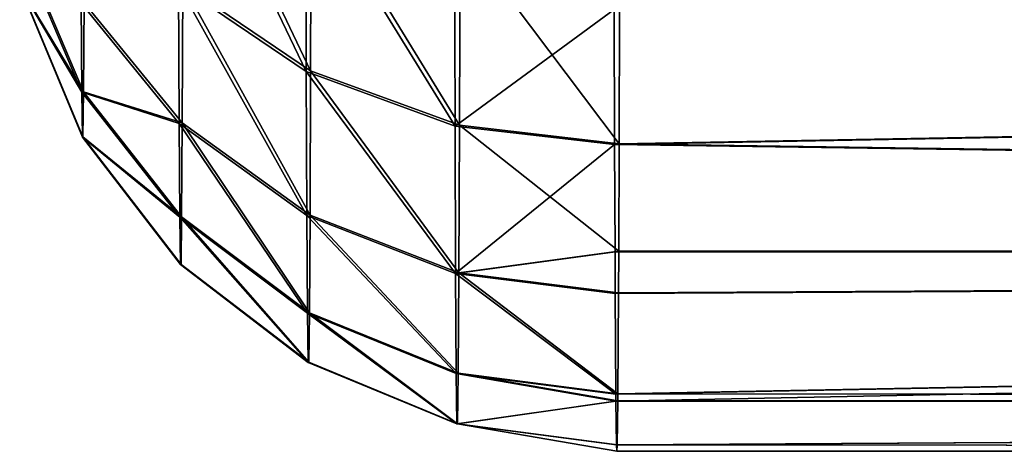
# Model space of a CAD drawing. Header units: millimetres. Extents: x -1 to 515, y 0 to 80.
# Tile 60 of 69: x 377.05 to 385.03, y 11.28 to 14.78. Entities that reach past the tile are written whole.
import ezdxf

# ---------------------------------------------------------------- set-up
doc = ezdxf.new("R2010")
doc.units = ezdxf.units.MM
doc.header["$LTSCALE"] = 25.4
doc.layers.get('0').update_dxf_attribs({"true_color": 0xff5454})

# ---------------------------------------------------------------- blocks, each defined once
blk = doc.blocks.new('STICKS-6267-9077.STL#2')
at = {"color": 34, "true_color": 0x8b480b}
mesh = blk.add_polyface(dxfattribs=at)
corners = [(382.0072, 19.0724, -19.7923), (380.968, 21.236, -21.759), (382.0027, 20.593, -22.2277), (380.9723, 19.7741, -19.4176)]
mesh.append_faces([[corners[k] for k in face] for face in [(0, 1, 2), (1, 0, 3)]], dxfattribs={"vtx0": -1, "color": 34})
mesh = blk.add_polyface(dxfattribs=at)
corners = [(382.0424, 19.0794, -0.4687), (381.0104, 21.2445, 1.5002), (381.0061, 19.7809, -0.8401), (382.0468, 20.6018, 1.9656)]
mesh.append_faces([[corners[k] for k in face] for face in [(0, 1, 2), (1, 0, 3)]], dxfattribs={"vtx0": -1, "color": 34})
mesh = blk.add_polyface(dxfattribs=at)
corners = [(379.6885, 20.085, -13.7742), (380.183, 19.6255, -16.5402), (380.1875, 18.9054, -14.0254), (379.6842, 20.7588, -16.1273)]
mesh.append_faces([[corners[k] for k in face] for face in [(0, 1, 2), (1, 0, 3)]], dxfattribs={"vtx0": -1, "color": 34})
mesh = blk.add_polyface(dxfattribs=at)
corners = [(380.2063, 19.6302, -3.7145), (379.7018, 20.0877, -6.479), (380.2018, 18.9082, -6.2288), (379.7061, 20.7632, -4.1264)]
mesh.append_faces([[corners[k] for k in face] for face in [(0, 1, 2), (1, 0, 3)]], dxfattribs={"vtx0": -1, "color": 34})
mesh = blk.add_polyface(dxfattribs=at)
corners = [(380.183, 19.6255, -16.5402), (380.9723, 19.7741, -19.4176), (380.9769, 18.6523, -16.8955), (380.1786, 20.6886, -18.9303)]
mesh.append_faces([[corners[k] for k in face] for face in [(0, 1, 2), (1, 0, 3)]], dxfattribs={"vtx0": -1, "color": 34})
mesh = blk.add_polyface(dxfattribs=at)
corners = [(381.0061, 19.7809, -0.8401), (380.2063, 19.6302, -3.7145), (381.0016, 18.6572, -3.3614), (380.2107, 20.695, -1.3252)]
mesh.append_faces([[corners[k] for k in face] for face in [(0, 1, 2), (1, 0, 3)]], dxfattribs={"vtx0": -1, "color": 34})
mesh = blk.add_polyface(dxfattribs=at)
corners = [(383.2126, 18.6312, -20.0288), (382.0027, 20.593, -22.2277), (383.2081, 20.1888, -22.5234), (382.0072, 19.0724, -19.7923)]
mesh.append_faces([[corners[k] for k in face] for face in [(0, 1, 2), (1, 0, 3)]], dxfattribs={"vtx0": -1, "color": 34})
mesh = blk.add_polyface(dxfattribs=at)
corners = [(383.2487, 18.6385, -0.2363), (382.0468, 20.6018, 1.9656), (382.0424, 19.0794, -0.4687), (383.2532, 20.1978, 2.2572)]
mesh.append_faces([[corners[k] for k in face] for face in [(0, 1, 2), (1, 0, 3)]], dxfattribs={"vtx0": -1, "color": 34})
mesh = blk.add_polyface(dxfattribs=at)
corners = [(383.2532, 20.1978, 2.2572), (383.2487, 18.6385, -0.2363), (384.5429, 18.4881, -0.1586)]
mesh.append_faces([[corners[k] for k in face] for face in [(0, 1, 2)]], dxfattribs={"color": 34})
mesh = blk.add_polyface(dxfattribs=at)
corners = [(383.2532, 20.1978, 2.2572), (384.5429, 18.4881, -0.1586), (384.5463, 19.5826, 1.6706)]
mesh.append_faces([[corners[k] for k in face] for face in [(0, 1, 2)]], dxfattribs={"color": 34})
mesh = blk.add_polyface(dxfattribs=at)
corners = [(383.2126, 18.6312, -20.0288), (383.2081, 20.1888, -22.5234), (384.5033, 19.574, -21.9411)]
mesh.append_faces([[corners[k] for k in face] for face in [(0, 1, 2)]], dxfattribs={"color": 34})
mesh = blk.add_polyface(dxfattribs=at)
corners = [(379.6929, 19.7453, -11.3503), (380.1875, 18.9054, -14.0254), (380.1923, 18.5423, -11.4349), (379.6885, 20.085, -13.7742)]
mesh.append_faces([[corners[k] for k in face] for face in [(0, 1, 2), (1, 0, 3)]], dxfattribs={"vtx0": -1, "color": 34})
mesh = blk.add_polyface(dxfattribs=at)
corners = [(380.2018, 18.9082, -6.2288), (379.6974, 19.7461, -8.9027), (380.197, 18.5432, -8.819), (379.7018, 20.0877, -6.479)]
mesh.append_faces([[corners[k] for k in face] for face in [(0, 1, 2), (1, 0, 3)]], dxfattribs={"vtx0": -1, "color": 34})
mesh = blk.add_polyface(dxfattribs=at)
corners = [(380.197, 18.5432, -8.819), (379.6929, 19.7453, -11.3503), (380.1923, 18.5423, -11.4349), (379.6974, 19.7461, -8.9027)]
mesh.append_faces([[corners[k] for k in face] for face in [(0, 1, 2), (1, 0, 3)]], dxfattribs={"vtx0": -1, "color": 34})
mesh = blk.add_polyface(dxfattribs=at)
corners = [(382.0119, 17.9055, -17.1689), (380.9723, 19.7741, -19.4176), (382.0072, 19.0724, -19.7923), (380.9769, 18.6523, -16.8955)]
mesh.append_faces([[corners[k] for k in face] for face in [(0, 1, 2), (1, 0, 3)]], dxfattribs={"vtx0": -1, "color": 34})
mesh = blk.add_polyface(dxfattribs=at)
corners = [(382.0376, 17.9106, -3.0913), (381.0061, 19.7809, -0.8401), (381.0016, 18.6572, -3.3614), (382.0424, 19.0794, -0.4687)]
mesh.append_faces([[corners[k] for k in face] for face in [(0, 1, 2), (1, 0, 3)]], dxfattribs={"vtx0": -1, "color": 34})
mesh = blk.add_polyface(dxfattribs=at)
corners = [(380.1875, 18.9054, -14.0254), (380.9769, 18.6523, -16.8955), (380.9818, 17.8924, -14.2418), (380.183, 19.6255, -16.5402)]
mesh.append_faces([[corners[k] for k in face] for face in [(0, 1, 2), (1, 0, 3)]], dxfattribs={"vtx0": -1, "color": 34})
mesh = blk.add_polyface(dxfattribs=at)
corners = [(381.0016, 18.6572, -3.3614), (380.2018, 18.9082, -6.2288), (380.9967, 17.8954, -6.0145), (380.2063, 19.6302, -3.7145)]
mesh.append_faces([[corners[k] for k in face] for face in [(0, 1, 2), (1, 0, 3)]], dxfattribs={"vtx0": -1, "color": 34})
mesh = blk.add_polyface(dxfattribs=at)
corners = [(383.2126, 18.6312, -20.0288), (384.5033, 19.574, -21.9411), (384.5066, 18.4808, -20.1111)]
mesh.append_faces([[corners[k] for k in face] for face in [(0, 1, 2)]], dxfattribs={"color": 34})
mesh = blk.add_polyface(dxfattribs=at)
corners = [(384.5066, 18.4808, -20.1111), (384.5033, 19.574, -21.9411), (444.5032, 19.574, -22.0503)]
mesh.append_faces([[corners[k] for k in face] for face in [(0, 1, 2)]], dxfattribs={"color": 34})
mesh = blk.add_polyface(dxfattribs=at)
corners = [(444.5099, 17.6116, -18.3758), (384.5066, 18.4808, -20.1111), (444.5032, 19.574, -22.0503)]
mesh.append_faces([[corners[k] for k in face] for face in [(0, 1, 2)]], dxfattribs={"color": 34})
mesh = blk.add_polyface(dxfattribs=at)
corners = [(444.5461, 19.5826, 1.5614), (384.5429, 18.4881, -0.1586), (444.5395, 17.6176, -2.1118)]
mesh.append_faces([[corners[k] for k in face] for face in [(0, 1, 2)]], dxfattribs={"color": 34})
mesh = blk.add_polyface(dxfattribs=at)
corners = [(384.5463, 19.5826, 1.6706), (384.5429, 18.4881, -0.1586), (444.5461, 19.5826, 1.5614)]
mesh.append_faces([[corners[k] for k in face] for face in [(0, 1, 2)]], dxfattribs={"color": 34})
mesh = blk.add_polyface(dxfattribs=at)
corners = [(383.2438, 17.4413, -2.9224), (382.0424, 19.0794, -0.4687), (382.0376, 17.9106, -3.0913), (383.2487, 18.6385, -0.2363)]
mesh.append_faces([[corners[k] for k in face] for face in [(0, 1, 2), (1, 0, 3)]], dxfattribs={"vtx0": -1, "color": 34})
mesh = blk.add_polyface(dxfattribs=at)
corners = [(383.2175, 17.4361, -17.3417), (382.0072, 19.0724, -19.7923), (383.2126, 18.6312, -20.0288), (382.0119, 17.9055, -17.1689)]
mesh.append_faces([[corners[k] for k in face] for face in [(0, 1, 2), (1, 0, 3)]], dxfattribs={"vtx0": -1, "color": 34})
mesh = blk.add_polyface(dxfattribs=at)
corners = [(380.1923, 18.5423, -11.4349), (380.9818, 17.8924, -14.2418), (380.9867, 17.5092, -11.5082), (380.1875, 18.9054, -14.0254)]
mesh.append_faces([[corners[k] for k in face] for face in [(0, 1, 2), (1, 0, 3)]], dxfattribs={"vtx0": -1, "color": 34})
mesh = blk.add_polyface(dxfattribs=at)
corners = [(380.9967, 17.8954, -6.0145), (380.197, 18.5432, -8.819), (380.9917, 17.5102, -8.7479), (380.2018, 18.9082, -6.2288)]
mesh.append_faces([[corners[k] for k in face] for face in [(0, 1, 2), (1, 0, 3)]], dxfattribs={"vtx0": -1, "color": 34})
mesh = blk.add_polyface(dxfattribs=at)
corners = [(382.017, 17.1151, -14.4086), (380.9769, 18.6523, -16.8955), (382.0119, 17.9055, -17.1689), (380.9818, 17.8924, -14.2418)]
mesh.append_faces([[corners[k] for k in face] for face in [(0, 1, 2), (1, 0, 3)]], dxfattribs={"vtx0": -1, "color": 34})
mesh = blk.add_polyface(dxfattribs=at)
corners = [(382.0326, 17.1182, -5.8509), (381.0016, 18.6572, -3.3614), (380.9967, 17.8954, -6.0145), (382.0376, 17.9106, -3.0913)]
mesh.append_faces([[corners[k] for k in face] for face in [(0, 1, 2), (1, 0, 3)]], dxfattribs={"vtx0": -1, "color": 34})
mesh = blk.add_polyface(dxfattribs=at)
corners = [(383.2175, 17.4361, -17.3417), (383.2126, 18.6312, -20.0288), (384.5066, 18.4808, -20.1111)]
mesh.append_faces([[corners[k] for k in face] for face in [(0, 1, 2)]], dxfattribs={"color": 34})
mesh = blk.add_polyface(dxfattribs=at)
corners = [(383.2487, 18.6385, -0.2363), (383.2438, 17.4413, -2.9224), (384.5396, 17.6176, -2.0025)]
mesh.append_faces([[corners[k] for k in face] for face in [(0, 1, 2)]], dxfattribs={"color": 34})
mesh = blk.add_polyface(dxfattribs=at)
corners = [(384.5429, 18.4881, -0.1586), (383.2487, 18.6385, -0.2363), (384.5396, 17.6176, -2.0025)]
mesh.append_faces([[corners[k] for k in face] for face in [(0, 1, 2)]], dxfattribs={"color": 34})
mesh = blk.add_polyface(dxfattribs=at)
corners = [(380.9917, 17.5102, -8.7479), (380.1923, 18.5423, -11.4349), (380.9867, 17.5092, -11.5082), (380.197, 18.5432, -8.819)]
mesh.append_faces([[corners[k] for k in face] for face in [(0, 1, 2), (1, 0, 3)]], dxfattribs={"vtx0": -1, "color": 34})
mesh = blk.add_polyface(dxfattribs=at)
corners = [(383.2175, 17.4361, -17.3417), (384.5066, 18.4808, -20.1111), (384.5099, 17.6116, -18.2665)]
mesh.append_faces([[corners[k] for k in face] for face in [(0, 1, 2)]], dxfattribs={"color": 34})
mesh = blk.add_polyface(dxfattribs=at)
corners = [(384.5099, 17.6116, -18.2665), (384.5066, 18.4808, -20.1111), (444.5099, 17.6116, -18.3758)]
mesh.append_faces([[corners[k] for k in face] for face in [(0, 1, 2)]], dxfattribs={"color": 34})
mesh = blk.add_polyface(dxfattribs=at)
corners = [(384.5429, 18.4881, -0.1586), (384.5396, 17.6176, -2.0025), (444.5395, 17.6176, -2.1118)]
mesh.append_faces([[corners[k] for k in face] for face in [(0, 1, 2)]], dxfattribs={"color": 34})
mesh = blk.add_polyface(dxfattribs=at)
corners = [(382.0222, 16.7165, -11.5652), (380.9818, 17.8924, -14.2418), (382.017, 17.1151, -14.4086), (380.9867, 17.5092, -11.5082)]
mesh.append_faces([[corners[k] for k in face] for face in [(0, 1, 2), (1, 0, 3)]], dxfattribs={"vtx0": -1, "color": 34})
mesh = blk.add_polyface(dxfattribs=at)
corners = [(382.0274, 16.7176, -8.694), (380.9967, 17.8954, -6.0145), (380.9917, 17.5102, -8.7479), (382.0326, 17.1182, -5.8509)]
mesh.append_faces([[corners[k] for k in face] for face in [(0, 1, 2), (1, 0, 3)]], dxfattribs={"vtx0": -1, "color": 34})
mesh = blk.add_polyface(dxfattribs=at)
corners = [(383.2227, 16.6265, -14.5145), (382.0119, 17.9055, -17.1689), (383.2175, 17.4361, -17.3417), (382.017, 17.1151, -14.4086)]
mesh.append_faces([[corners[k] for k in face] for face in [(0, 1, 2), (1, 0, 3)]], dxfattribs={"vtx0": -1, "color": 34})
mesh = blk.add_polyface(dxfattribs=at)
corners = [(383.2386, 16.6297, -5.7491), (382.0376, 17.9106, -3.0913), (382.0326, 17.1182, -5.8509), (383.2438, 17.4413, -2.9224)]
mesh.append_faces([[corners[k] for k in face] for face in [(0, 1, 2), (1, 0, 3)]], dxfattribs={"vtx0": -1, "color": 34})
mesh = blk.add_polyface(dxfattribs=at)
corners = [(383.2175, 17.4361, -17.3417), (384.5099, 17.6116, -18.2665), (384.5115, 17.2759, -17.4023)]
mesh.append_faces([[corners[k] for k in face] for face in [(0, 1, 2)]], dxfattribs={"color": 34})
mesh = blk.add_polyface(dxfattribs=at)
corners = [(384.5396, 17.6176, -2.0025), (383.2438, 17.4413, -2.9224), (384.538, 17.2812, -2.8665)]
mesh.append_faces([[corners[k] for k in face] for face in [(0, 1, 2)]], dxfattribs={"color": 34})
mesh = blk.add_polyface(dxfattribs=at)
corners = [(384.5115, 17.2759, -17.4023), (384.5099, 17.6116, -18.2665), (444.5099, 17.6116, -18.3758)]
mesh.append_faces([[corners[k] for k in face] for face in [(0, 1, 2)]], dxfattribs={"color": 34})
mesh = blk.add_polyface(dxfattribs=at)
corners = [(384.5167, 16.4598, -14.5522), (384.5115, 17.2759, -17.4023), (444.5099, 17.6116, -18.3758)]
mesh.append_faces([[corners[k] for k in face] for face in [(0, 1, 2)]], dxfattribs={"color": 34})
mesh = blk.add_polyface(dxfattribs=at)
corners = [(384.5172, 16.4039, -14.2797), (384.5167, 16.4598, -14.5522), (444.5099, 17.6116, -18.3758)]
mesh.append_faces([[corners[k] for k in face] for face in [(0, 1, 2)]], dxfattribs={"color": 34})
mesh = blk.add_polyface(dxfattribs=at)
corners = [(384.5172, 16.4039, -14.2797), (444.5099, 17.6116, -18.3758), (444.5171, 16.4039, -14.389)]
mesh.append_faces([[corners[k] for k in face] for face in [(0, 1, 2)]], dxfattribs={"color": 34})
mesh = blk.add_polyface(dxfattribs=at)
corners = [(444.5395, 17.6176, -2.1118), (384.5328, 16.463, -5.716), (444.5322, 16.4069, -6.0977)]
mesh.append_faces([[corners[k] for k in face] for face in [(0, 1, 2)]], dxfattribs={"color": 34})
mesh = blk.add_polyface(dxfattribs=at)
corners = [(444.5395, 17.6176, -2.1118), (384.538, 17.2812, -2.8665), (384.5328, 16.463, -5.716)]
mesh.append_faces([[corners[k] for k in face] for face in [(0, 1, 2)]], dxfattribs={"color": 34})
mesh = blk.add_polyface(dxfattribs=at)
corners = [(384.5396, 17.6176, -2.0025), (384.538, 17.2812, -2.8665), (444.5395, 17.6176, -2.1118)]
mesh.append_faces([[corners[k] for k in face] for face in [(0, 1, 2)]], dxfattribs={"color": 34})
mesh = blk.add_polyface(dxfattribs=at)
corners = [(382.0274, 16.7176, -8.694), (380.9867, 17.5092, -11.5082), (382.0222, 16.7165, -11.5652), (380.9917, 17.5102, -8.7479)]
mesh.append_faces([[corners[k] for k in face] for face in [(0, 1, 2), (1, 0, 3)]], dxfattribs={"vtx0": -1, "color": 34})
mesh = blk.add_polyface(dxfattribs=at)
corners = [(384.5167, 16.4598, -14.5522), (383.2175, 17.4361, -17.3417), (384.5115, 17.2759, -17.4023), (383.2227, 16.6265, -14.5145)]
mesh.append_faces([[corners[k] for k in face] for face in [(0, 1, 2), (1, 0, 3)]], dxfattribs={"vtx0": -1, "color": 34})
mesh = blk.add_polyface(dxfattribs=at)
corners = [(384.5328, 16.463, -5.716), (383.2438, 17.4413, -2.9224), (383.2386, 16.6297, -5.7491), (384.538, 17.2812, -2.8665)]
mesh.append_faces([[corners[k] for k in face] for face in [(0, 1, 2), (1, 0, 3)]], dxfattribs={"vtx0": -1, "color": 34})
mesh = blk.add_polyface(dxfattribs=at)
corners = [(383.228, 16.2182, -11.6021), (382.017, 17.1151, -14.4086), (383.2227, 16.6265, -14.5145), (382.0222, 16.7165, -11.5652)]
mesh.append_faces([[corners[k] for k in face] for face in [(0, 1, 2), (1, 0, 3)]], dxfattribs={"vtx0": -1, "color": 34})
mesh = blk.add_polyface(dxfattribs=at)
corners = [(383.2333, 16.2193, -8.6612), (382.0326, 17.1182, -5.8509), (382.0274, 16.7176, -8.694), (383.2386, 16.6297, -5.7491)]
mesh.append_faces([[corners[k] for k in face] for face in [(0, 1, 2), (1, 0, 3)]], dxfattribs={"vtx0": -1, "color": 34})
mesh = blk.add_polyface(dxfattribs=at)
corners = [(383.2333, 16.2193, -8.6612), (382.0222, 16.7165, -11.5652), (383.228, 16.2182, -11.6021), (382.0274, 16.7176, -8.694)]
mesh.append_faces([[corners[k] for k in face] for face in [(0, 1, 2), (1, 0, 3)]], dxfattribs={"vtx0": -1, "color": 34})
mesh = blk.add_polyface(dxfattribs=at)
corners = [(384.5172, 16.4039, -14.2797), (383.2227, 16.6265, -14.5145), (384.5167, 16.4598, -14.5522)]
mesh.append_faces([[corners[k] for k in face] for face in [(0, 1, 2)]], dxfattribs={"color": 34})
mesh = blk.add_polyface(dxfattribs=at)
corners = [(383.228, 16.2182, -11.6021), (383.2227, 16.6265, -14.5145), (384.5172, 16.4039, -14.2797)]
mesh.append_faces([[corners[k] for k in face] for face in [(0, 1, 2)]], dxfattribs={"color": 34})
mesh = blk.add_polyface(dxfattribs=at)
corners = [(383.2386, 16.6297, -5.7491), (383.2333, 16.2193, -8.6612), (384.5323, 16.4069, -5.9884)]
mesh.append_faces([[corners[k] for k in face] for face in [(0, 1, 2)]], dxfattribs={"color": 34})
mesh = blk.add_polyface(dxfattribs=at)
corners = [(384.5328, 16.463, -5.716), (383.2386, 16.6297, -5.7491), (384.5323, 16.4069, -5.9884)]
mesh.append_faces([[corners[k] for k in face] for face in [(0, 1, 2)]], dxfattribs={"color": 34})
mesh = blk.add_polyface(dxfattribs=at)
corners = [(384.5328, 16.463, -5.716), (384.5323, 16.4069, -5.9884), (444.5322, 16.4069, -6.0977)]
mesh.append_faces([[corners[k] for k in face] for face in [(0, 1, 2)]], dxfattribs={"color": 34})
mesh = blk.add_polyface(dxfattribs=at)
corners = [(383.228, 16.2182, -11.6021), (384.5172, 16.4039, -14.2797), (384.5221, 16.0483, -11.6163)]
mesh.append_faces([[corners[k] for k in face] for face in [(0, 1, 2)]], dxfattribs={"color": 34})
mesh = blk.add_polyface(dxfattribs=at)
corners = [(384.5323, 16.4069, -5.9884), (383.2333, 16.2193, -8.6612), (384.5275, 16.0494, -8.6516)]
mesh.append_faces([[corners[k] for k in face] for face in [(0, 1, 2)]], dxfattribs={"color": 34})
mesh = blk.add_polyface(dxfattribs=at)
corners = [(384.5221, 16.0483, -11.6163), (384.5172, 16.4039, -14.2797), (444.5171, 16.4039, -14.389)]
mesh.append_faces([[corners[k] for k in face] for face in [(0, 1, 2)]], dxfattribs={"color": 34})
mesh = blk.add_polyface(dxfattribs=at)
corners = [(444.5247, 15.9971, -10.2432), (384.5221, 16.0483, -11.6163), (444.5171, 16.4039, -14.389)]
mesh.append_faces([[corners[k] for k in face] for face in [(0, 1, 2)]], dxfattribs={"color": 34})
mesh = blk.add_polyface(dxfattribs=at)
corners = [(384.5323, 16.4069, -5.9884), (384.5275, 16.0494, -8.6516), (444.5322, 16.4069, -6.0977)]
mesh.append_faces([[corners[k] for k in face] for face in [(0, 1, 2)]], dxfattribs={"color": 34})
mesh = blk.add_polyface(dxfattribs=at)
corners = [(444.5322, 16.4069, -6.0977), (384.5275, 16.0494, -8.6516), (444.5247, 15.9971, -10.2432)]
mesh.append_faces([[corners[k] for k in face] for face in [(0, 1, 2)]], dxfattribs={"color": 34})
mesh = blk.add_polyface(dxfattribs=at)
corners = [(383.2333, 16.2193, -8.6612), (383.228, 16.2182, -11.6021), (384.5221, 16.0483, -11.6163)]
mesh.append_faces([[corners[k] for k in face] for face in [(0, 1, 2)]], dxfattribs={"color": 34})
mesh = blk.add_polyface(dxfattribs=at)
corners = [(383.2333, 16.2193, -8.6612), (384.5221, 16.0483, -11.6163), (384.5247, 15.9971, -10.1339)]
mesh.append_faces([[corners[k] for k in face] for face in [(0, 1, 2)]], dxfattribs={"color": 34})
mesh = blk.add_polyface(dxfattribs=at)
corners = [(384.5275, 16.0494, -8.6516), (383.2333, 16.2193, -8.6612), (384.5247, 15.9971, -10.1339)]
mesh.append_faces([[corners[k] for k in face] for face in [(0, 1, 2)]], dxfattribs={"color": 34})
mesh = blk.add_polyface(dxfattribs=at)
corners = [(384.5247, 15.9971, -10.1339), (384.5221, 16.0483, -11.6163), (444.5247, 15.9971, -10.2432)]
mesh.append_faces([[corners[k] for k in face] for face in [(0, 1, 2)]], dxfattribs={"color": 34})
mesh = blk.add_polyface(dxfattribs=at)
corners = [(384.5275, 16.0494, -8.6516), (384.5247, 15.9971, -10.1339), (444.5247, 15.9971, -10.2432)]
mesh.append_faces([[corners[k] for k in face] for face in [(0, 1, 2)]], dxfattribs={"color": 34})
blk = doc.blocks.new('Grupuj#4')
at = {"color": 0}
blk.add_blockref('STICKS-6267-9077.STL#2', (-1.4445, -4.5953, 41.971), dxfattribs=at)

msp = doc.modelspace()

# ---------------------------------------------------------------- block references
at = {"color": 0}
msp.add_blockref('Grupuj#4', (-1.1917, -0.1196, 0.8827), dxfattribs=at)

doc.saveas('drawing.dxf')
